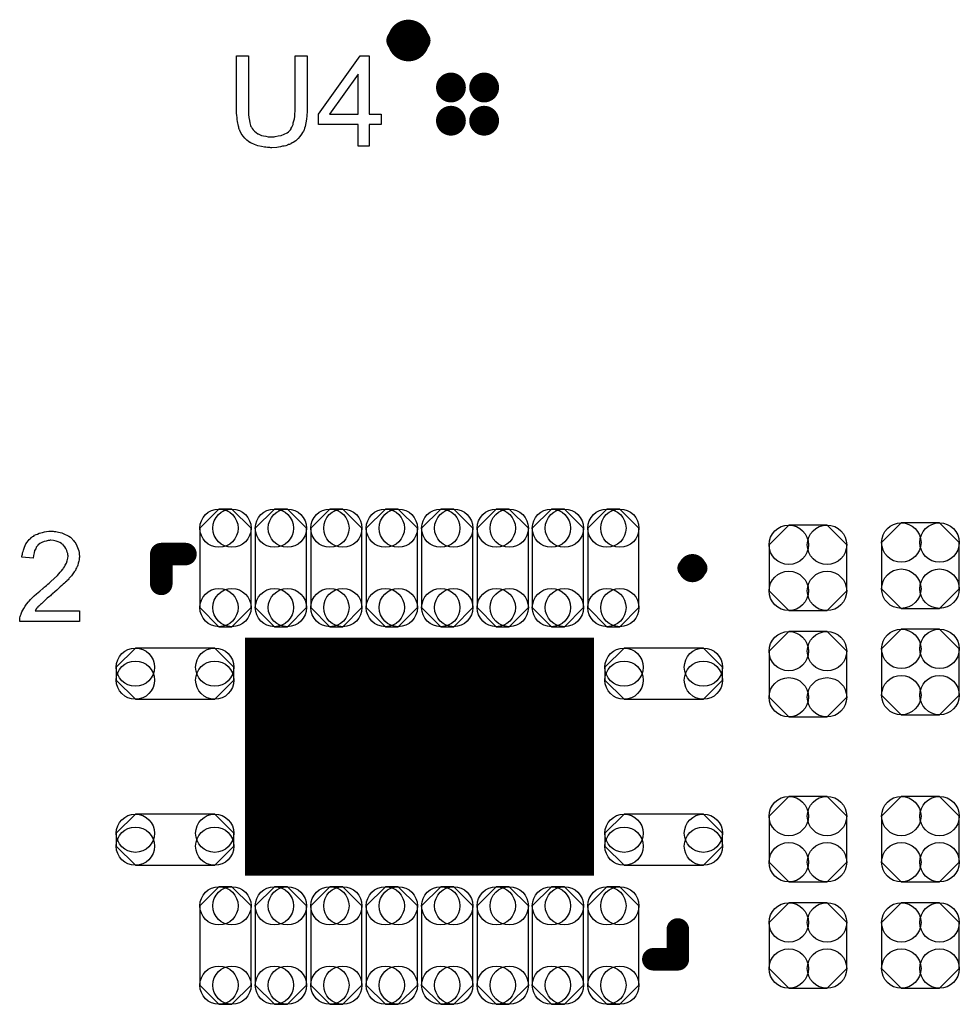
# Model space of a CAD drawing. Extents: x -0.07 to 0.95, y -0.15 to 2.2.
# Tile 7 of 18: x 0.3 to 0.63, y 0.42 to 0.77. Entities that reach past the tile are written whole.
import ezdxf

# ---------------------------------------------------------------- set-up
doc = ezdxf.new("R2010")
doc.units = 0
doc.layers.get('0').update_dxf_attribs({"linetype": 'CONTINUOUS'})
doc.layers.add('gto', color=2, linetype='CONTINUOUS')
doc.layers.add('gts', color=1, linetype='CONTINUOUS')

# ---------------------------------------------------------------- blocks, each defined once
blk = doc.blocks.new('D100')
at = {"const_width": 0.00395}
blk.add_lwpolyline([(-0.001975, 0, 1), (0.001975, 0, 1)], format="xyb", close=True, dxfattribs=at)
blk = doc.blocks.new('D134')
at = {"const_width": 0.00335}
blk.add_lwpolyline([(-0.001675, 0, 1), (0.001675, 0, 1)], format="xyb", close=True, dxfattribs=at)
blk = doc.blocks.new('D14')
at = {"const_width": 0.004}
blk.add_lwpolyline([(-0.002, 0, 1), (0.002, 0, 1)], format="xyb", close=True, dxfattribs=at)
blk = doc.blocks.new('D110')
blk.add_lwpolyline([(0.0068, 0.0152), (-0.0068, 0.0152), (-0.0138, 0.0082), (-0.0138, -0.0082), (-0.0068, -0.0152), (0.0068, -0.0152), (0.0138, -0.0082), (0.0138, 0.0082)], close=True)
for centre in [(-0.0068, 0.0082), (0.0068, 0.0082), (-0.0068, -0.0082), (0.0068, -0.0082)]:
    blk.add_circle(centre, 0.007)
blk = doc.blocks.new('D140')
at = {"const_width": 0.0053}
blk.add_lwpolyline([(-0.00265, 0, 1), (0.00265, 0, 1)], format="xyb", close=True, dxfattribs=at)
blk = doc.blocks.new('D132')
at = {"const_width": 0.0846}
blk.add_lwpolyline([(-0.062, 0), (0.062, 0)], dxfattribs=at)
blk = doc.blocks.new('D141')
blk.add_lwpolyline([(-0.0141, -0.0091), (0.0141, -0.0091), (0.0209, -0.0023), (0.0209, 0.0023), (0.0141, 0.0091), (-0.0141, 0.0091), (-0.0209, 0.0023), (-0.0209, -0.0023)], close=True)
for centre in [(-0.0141, 0.0023), (0.0141, 0.0023), (-0.0141, -0.0023), (0.0141, -0.0023)]:
    blk.add_circle(centre, 0.0068)
blk = doc.blocks.new('D143')
blk.add_lwpolyline([(-0.0091, 0.0141), (-0.0091, -0.0141), (-0.0023, -0.0209), (0.0023, -0.0209), (0.0091, -0.0141), (0.0091, 0.0141), (0.0023, 0.0209), (-0.0023, 0.0209)], close=True)
for centre in [(-0.0023, 0.0141), (0.0023, 0.0141), (-0.0023, -0.0141), (0.0023, -0.0141)]:
    blk.add_circle(centre, 0.0068)

msp = doc.modelspace()

# ---------------------------------------------------------------- linework, layer by layer
at = {"layer": 'gto', "color": 2}
for points, const_width in [([(0.443, 0.7625, 1), (0.4352, 0.7625)], 0.007), ([(0.4352, 0.7625, 1), (0.443, 0.7625)], 0.007), ([(0.542, 0.575, 1), (0.538, 0.575)], 0.006), ([(0.538, 0.575, 1), (0.542, 0.575)], 0.006)]:
    msp.add_lwpolyline(points, format="xyb", dxfattribs=dict(at, const_width=const_width))
for points, const_width in [([(0.4352, 0.7625), (0.4352, 0.7625)], 0.007), ([(0.443, 0.7625), (0.443, 0.7625)], 0.007), ([(0.443, 0.7625), (0.443, 0.7625)], 0.007), ([(0.3513, 0.58), (0.3599, 0.58)], 0.008), ([(0.3513, 0.5694), (0.3513, 0.58)], 0.008), ([(0.538, 0.575), (0.538, 0.575)], 0.006), ([(0.542, 0.575), (0.542, 0.575)], 0.006), ([(0.542, 0.575), (0.542, 0.575)], 0.006), ([(0.5348, 0.436), (0.5348, 0.4466)], 0.008), ([(0.5261, 0.436), (0.5348, 0.436)], 0.008)]:
    msp.add_lwpolyline(points, dxfattribs=dict(at, const_width=const_width))
for points in [[(0.4031, 0.7385), (0.4031, 0.7384), (0.4031, 0.7383), (0.4031, 0.738), (0.4031, 0.7377), (0.4031, 0.7373), (0.4031, 0.7368), (0.403, 0.7363), (0.403, 0.7357), (0.4029, 0.7345), (0.4027, 0.7332), (0.4024, 0.7319), (0.4022, 0.7313), (0.402, 0.7308), (0.402, 0.7307), (0.402, 0.7306), (0.4019, 0.7305), (0.4018, 0.7303), (0.4015, 0.7298), (0.4011, 0.7292), (0.4005, 0.7284), (0.3999, 0.7277), (0.3991, 0.7269), (0.3981, 0.7262), (0.398, 0.7262), (0.3979, 0.7261), (0.3978, 0.7261), (0.3975, 0.7259), (0.3973, 0.7258), (0.3969, 0.7256), (0.3965, 0.7255), (0.3961, 0.7253), (0.3956, 0.7251), (0.395, 0.725), (0.3944, 0.7249), (0.3937, 0.7247), (0.393, 0.7246), (0.3923, 0.7245), (0.3906, 0.7244), (0.3902, 0.7244), (0.3899, 0.7245), (0.3895, 0.7245), (0.389, 0.7245), (0.3885, 0.7246), (0.388, 0.7246), (0.3869, 0.7248), (0.3856, 0.7251), (0.3844, 0.7255), (0.3833, 0.726), (0.3832, 0.726), (0.3831, 0.7261), (0.383, 0.7262), (0.3828, 0.7262), (0.3823, 0.7266), (0.3817, 0.7271), (0.381, 0.7278), (0.3804, 0.7285), (0.3797, 0.7294), (0.3792, 0.7305), (0.3792, 0.7305), (0.3792, 0.7306), (0.3791, 0.7308), (0.379, 0.731), (0.3789, 0.7313), (0.3788, 0.7317), (0.3787, 0.7321), (0.3786, 0.7326), (0.3785, 0.7331), (0.3784, 0.7337), (0.3783, 0.7344), (0.3782, 0.7351), (0.3781, 0.7359), (0.378, 0.7367), (0.378, 0.7376), (0.378, 0.7385), (0.378, 0.757), (0.3823, 0.757), (0.3823, 0.7385), (0.3823, 0.7384), (0.3823, 0.7383), (0.3823, 0.7381), (0.3823, 0.7378), (0.3823, 0.7375), (0.3823, 0.7371), (0.3823, 0.7362), (0.3824, 0.7352), (0.3826, 0.7341), (0.3828, 0.7332), (0.3829, 0.7328), (0.383, 0.7323), (0.383, 0.7323), (0.3831, 0.732), (0.3834, 0.7317), (0.3836, 0.7312), (0.384, 0.7308), (0.3844, 0.7303), (0.385, 0.7298), (0.3856, 0.7293), (0.3857, 0.7293), (0.3859, 0.7292), (0.3864, 0.729), (0.3869, 0.7288), (0.3876, 0.7286), (0.3884, 0.7285), (0.3893, 0.7283), (0.3902, 0.7283), (0.3907, 0.7283), (0.391, 0.7283), (0.3914, 0.7283), (0.3918, 0.7284), (0.3928, 0.7286), (0.3939, 0.7288), (0.395, 0.7292), (0.396, 0.7297), (0.3965, 0.73), (0.3969, 0.7304), (0.3969, 0.7304), (0.397, 0.7305), (0.3971, 0.7306), (0.3972, 0.7308), (0.3974, 0.7311), (0.3975, 0.7313), (0.3977, 0.7317), (0.3979, 0.7322), (0.3981, 0.7327), (0.3982, 0.7333), (0.3984, 0.734), (0.3986, 0.7347), (0.3987, 0.7355), (0.3988, 0.7364), (0.3989, 0.7374), (0.3989, 0.7385), (0.3989, 0.757), (0.4031, 0.757), (0.4031, 0.7385)], [(0.4251, 0.7363), (0.4294, 0.7363), (0.4294, 0.7327), (0.4251, 0.7327), (0.4251, 0.725), (0.4212, 0.725), (0.4212, 0.7327), (0.4072, 0.7327), (0.4072, 0.7363), (0.4219, 0.757), (0.4251, 0.757), (0.4251, 0.7363)], [(0.4212, 0.7506), (0.4111, 0.7363), (0.4212, 0.7363), (0.4212, 0.7506)], [(0.3129, 0.5881), (0.3133, 0.588), (0.3138, 0.588), (0.3143, 0.5879), (0.3148, 0.5878), (0.316, 0.5875), (0.3172, 0.587), (0.3178, 0.5867), (0.3184, 0.5864), (0.319, 0.586), (0.3195, 0.5855), (0.3195, 0.5855), (0.3196, 0.5854), (0.3197, 0.5852), (0.3199, 0.5851), (0.3201, 0.5848), (0.3203, 0.5845), (0.3206, 0.5842), (0.3209, 0.5838), (0.3213, 0.5829), (0.3218, 0.5818), (0.322, 0.5812), (0.3221, 0.5806), (0.3221, 0.5799), (0.3222, 0.5792), (0.3222, 0.5791), (0.3222, 0.5789), (0.3221, 0.5785), (0.3221, 0.578), (0.322, 0.5775), (0.3218, 0.5768), (0.3216, 0.5761), (0.3214, 0.5755), (0.3213, 0.5754), (0.3212, 0.5751), (0.321, 0.5748), (0.3208, 0.5742), (0.3204, 0.5737), (0.3199, 0.573), (0.3194, 0.5723), (0.3187, 0.5715), (0.3186, 0.5714), (0.3184, 0.5712), (0.3182, 0.5709), (0.3179, 0.5707), (0.3177, 0.5704), (0.3173, 0.57), (0.3169, 0.5697), (0.3165, 0.5693), (0.316, 0.5688), (0.3154, 0.5683), (0.3148, 0.5678), (0.3142, 0.5672), (0.3135, 0.5666), (0.3127, 0.5659), (0.3127, 0.5659), (0.3126, 0.5658), (0.3124, 0.5657), (0.3122, 0.5655), (0.3119, 0.5652), (0.3116, 0.5649), (0.3108, 0.5643), (0.31, 0.5636), (0.3093, 0.5629), (0.3087, 0.5623), (0.3084, 0.5621), (0.3081, 0.5619), (0.3081, 0.5618), (0.308, 0.5617), (0.3078, 0.5615), (0.3075, 0.5612), (0.3073, 0.5609), (0.307, 0.5606), (0.3065, 0.5598), (0.3222, 0.5598), (0.3222, 0.556), (0.301, 0.556), (0.301, 0.556), (0.301, 0.5562), (0.301, 0.5565), (0.3011, 0.5569), (0.3011, 0.5573), (0.3012, 0.5578), (0.3013, 0.5582), (0.3015, 0.5587), (0.3015, 0.5588), (0.3015, 0.5588), (0.3016, 0.5591), (0.3018, 0.5595), (0.3021, 0.5601), (0.3025, 0.5607), (0.3029, 0.5615), (0.3034, 0.5622), (0.3041, 0.563), (0.3041, 0.563), (0.3042, 0.5631), (0.3044, 0.5633), (0.3048, 0.5638), (0.3054, 0.5644), (0.3061, 0.5651), (0.307, 0.5659), (0.3081, 0.5668), (0.3092, 0.5678), (0.3093, 0.5678), (0.3094, 0.568), (0.3097, 0.5682), (0.31, 0.5685), (0.3105, 0.5688), (0.311, 0.5693), (0.3115, 0.5697), (0.3121, 0.5702), (0.3132, 0.5713), (0.3144, 0.5724), (0.3149, 0.573), (0.3154, 0.5736), (0.3159, 0.5741), (0.3163, 0.5746), (0.3163, 0.5746), (0.3164, 0.5747), (0.3165, 0.5748), (0.3166, 0.575), (0.3169, 0.5755), (0.3172, 0.5761), (0.3176, 0.5768), (0.3179, 0.5776), (0.3181, 0.5785), (0.3182, 0.5793), (0.3182, 0.5794), (0.3182, 0.5794), (0.3181, 0.5797), (0.3181, 0.5802), (0.3179, 0.5807), (0.3178, 0.5813), (0.3174, 0.582), (0.317, 0.5826), (0.3165, 0.5833), (0.3164, 0.5834), (0.3161, 0.5835), (0.3158, 0.5838), (0.3153, 0.5841), (0.3147, 0.5844), (0.3139, 0.5846), (0.313, 0.5848), (0.3121, 0.5849), (0.3118, 0.5849), (0.3116, 0.5848), (0.3111, 0.5848), (0.3104, 0.5846), (0.3097, 0.5845), (0.3089, 0.5841), (0.3082, 0.5837), (0.3075, 0.5832), (0.3074, 0.5831), (0.3072, 0.5828), (0.3069, 0.5825), (0.3067, 0.5819), (0.3063, 0.5813), (0.3061, 0.5804), (0.3059, 0.5795), (0.3058, 0.5785), (0.3018, 0.5789), (0.3018, 0.5789), (0.3018, 0.5791), (0.3018, 0.5793), (0.3019, 0.5796), (0.302, 0.58), (0.302, 0.5804), (0.3022, 0.5809), (0.3023, 0.5814), (0.3027, 0.5825), (0.3032, 0.5836), (0.3036, 0.5842), (0.304, 0.5847), (0.3044, 0.5852), (0.3049, 0.5857), (0.3049, 0.5858), (0.305, 0.5858), (0.3051, 0.5859), (0.3054, 0.5861), (0.3056, 0.5863), (0.306, 0.5864), (0.3063, 0.5867), (0.3068, 0.5869), (0.3073, 0.5871), (0.3079, 0.5874), (0.3085, 0.5876), (0.3091, 0.5877), (0.3098, 0.5879), (0.3105, 0.588), (0.3113, 0.5881), (0.3122, 0.5881), (0.3126, 0.5881), (0.3129, 0.5881)]]:
    msp.add_lwpolyline(points, dxfattribs=at)

# ---------------------------------------------------------------- block references
at = {"layer": 'gto'}
for name, p in [('D100', (0.4352, 0.7625)), ('D100', (0.4352, 0.7625)), ('D100', (0.443, 0.7625)), ('D100', (0.443, 0.7625)), ('D100', (0.443, 0.7625)), ('D100', (0.443, 0.7625)), ('D14', (0.3513, 0.58)), ('D14', (0.3513, 0.58)), ('D14', (0.3599, 0.58)), ('D134', (0.538, 0.575)), ('D134', (0.538, 0.575)), ('D134', (0.542, 0.575)), ('D134', (0.542, 0.575)), ('D134', (0.542, 0.575)), ('D134', (0.542, 0.575)), ('D14', (0.3513, 0.5694)), ('D14', (0.5348, 0.4466)), ('D14', (0.5261, 0.436)), ('D14', (0.5348, 0.436))]:
    msp.add_blockref(name, p, dxfattribs=at)
at = {"layer": 'gts'}
for name, p in [('D140', (0.4542, 0.7458)), ('D140', (0.466, 0.7458)), ('D140', (0.4542, 0.734)), ('D140', (0.466, 0.734)), ('D143', (0.3741, 0.5751)), ('D143', (0.3938, 0.5751)), ('D143', (0.4135, 0.5751)), ('D143', (0.4332, 0.5751)), ('D143', (0.4529, 0.5751)), ('D143', (0.4726, 0.5751)), ('D143', (0.4922, 0.5751)), ('D143', (0.5119, 0.5751)), ('D110', (0.581, 0.5751)), ('D110', (0.621, 0.5759)), ('D110', (0.621, 0.5381)), ('D132', (0.443, 0.508)), ('D110', (0.581, 0.5373)), ('D141', (0.3562, 0.5375)), ('D141', (0.5298, 0.5375)), ('D110', (0.581, 0.4787)), ('D110', (0.621, 0.4787)), ('D141', (0.3562, 0.4785)), ('D141', (0.5298, 0.4785)), ('D143', (0.3741, 0.4409)), ('D143', (0.3938, 0.4409)), ('D143', (0.4135, 0.4409)), ('D143', (0.4332, 0.4409)), ('D143', (0.4529, 0.4409)), ('D143', (0.4726, 0.4409)), ('D143', (0.4922, 0.4409)), ('D143', (0.5119, 0.4409)), ('D110', (0.581, 0.4409)), ('D110', (0.621, 0.4409))]:
    msp.add_blockref(name, p, dxfattribs=at)

doc.saveas('drawing.dxf')
